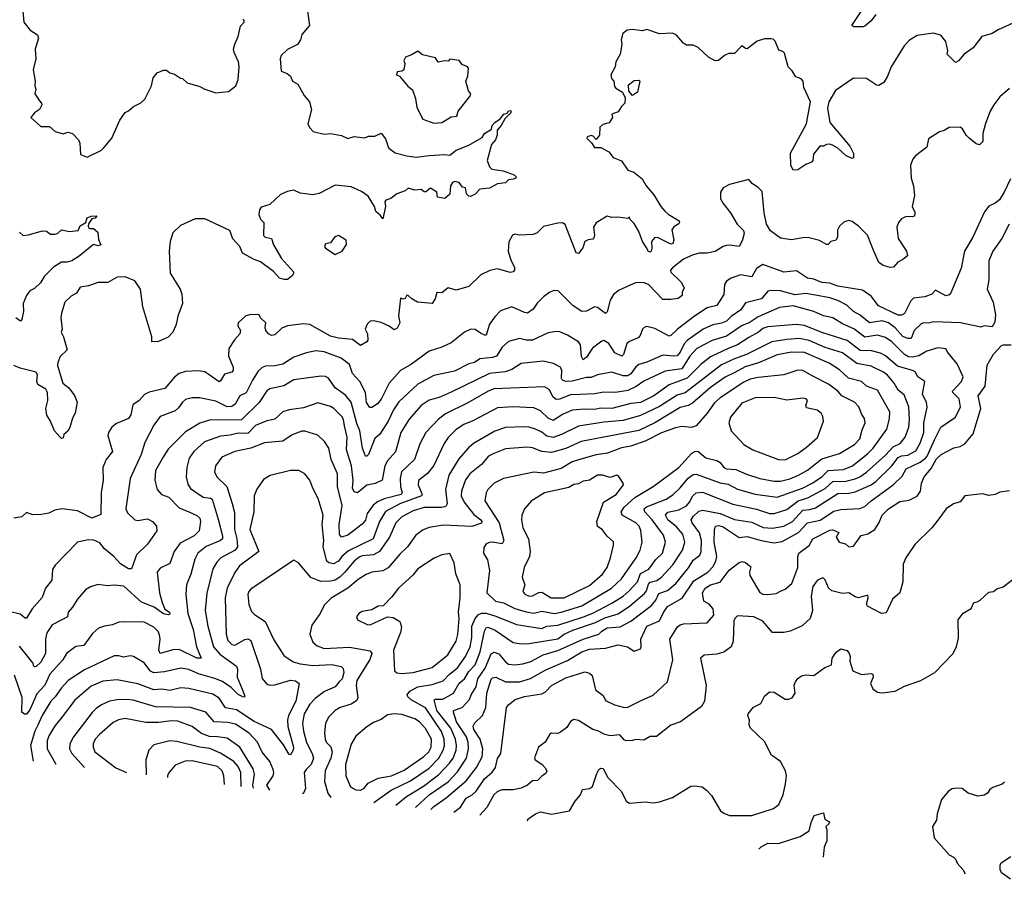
# Model space of a CAD drawing. Extents: x 1921360 to 2014538, y 768294 to 907744.
# Tile 29 of 256: x 1949761 to 1955952, y 770574 to 775981. Entities that reach past the tile are written whole.
import ezdxf

# ---------------------------------------------------------------- set-up
doc = ezdxf.new("R2010")
doc.units = 0

msp = doc.modelspace()

# ---------------------------------------------------------------- linework, layer by layer
at = {"layer": '0CON10XD'}
for points in [[(1949775.9, 776104.1), (1949788, 775965), (1949826.7, 775915), (1949873.8, 775885), (1949880, 775865), (1949858, 775795), (1949863.8, 775735), (1949846.2, 775665), (1949858, 775595), (1949855.7, 775565), (1949863.9, 775543.9), (1949857.1, 775515), (1949885, 775470), (1949898.8, 775455), (1949900, 775445), (1949886.7, 775415), (1949855, 775394.3), (1949832.5, 775365), (1949895, 775310), (1949948.8, 775308.8), (1949985, 775277.5), (1950035, 775263.3), (1950065, 775273.8), (1950092.5, 775265), (1950131.2, 775225), (1950138.8, 775205), (1950143.9, 775133.9), (1950185, 775116.7), (1950275, 775160), (1950287.7, 775172.3), (1950341.2, 775235), (1950391.7, 775348.3), (1950425, 775397.5), (1950445, 775406.7), (1950477.5, 775435), (1950522.3, 775457.7), (1950548.8, 775481.2), (1950590, 775565), (1950600, 775615), (1950625, 775647.5), (1950665, 775662.5), (1950685, 775662.5), (1950705, 775646.7), (1950735, 775637.5), (1950772.3, 775612.3), (1950785, 775610), (1950814.1, 775584.1), (1950895, 775560), (1950925, 775543.3), (1950995, 775520), (1951075, 775530), (1951120.8, 775565), (1951135.4, 775604.6), (1951141.2, 775685), (1951136.3, 775716.3), (1951109.2, 775775), (1951106.7, 775795), (1951113.5, 775826.5), (1951135.5, 775875), (1951149.5, 775940.5), (1951172, 775965), (1951172, 775975), (1951165, 775983.8)], [(1951570.6, 776035), (1951584, 775945), (1951535, 775887.1), (1951526.2, 775853.8), (1951508, 775825), (1951446.2, 775793.8), (1951404.6, 775755), (1951400, 775735), (1951405, 775656.7), (1951442.4, 775642.4), (1951463.8, 775625), (1951476.2, 775595), (1951511.2, 775575), (1951551.1, 775505), (1951584.4, 775465), (1951595.6, 775415), (1951572.9, 775325), (1951582.7, 775302.7), (1951607.7, 775277.7), (1951675, 775260.5), (1951715, 775265.5), (1951785, 775252.7), (1951825, 775234.4), (1951865, 775245.5), (1951932.1, 775237.9), (1951955, 775247.5), (1951995, 775248.5), (1952035, 775266.7), (1952061.5, 775231.5), (1952076.4, 775186.4), (1952082, 775172), (1952122.6, 775142.6), (1952195, 775123.5), (1952255, 775116.5), (1952335, 775127.5), (1952435, 775132.8), (1952465, 775127.8), (1952505, 775160.8), (1952585, 775191.5), (1952669.3, 775240.7), (1952684.7, 775265.3), (1952727.6, 775292.4), (1952732.5, 775315), (1952748, 775335), (1952782.3, 775357.7), (1952805, 775387.5), (1952827, 775393), (1952835, 775406.7), (1952848.8, 775408.8), (1952850, 775395), (1952812.4, 775357.6), (1952788.5, 775315), (1952763.2, 775286.8), (1952764.2, 775255), (1952752.5, 775225), (1952728.9, 775195), (1952701.4, 775095), (1952716, 775055), (1952730.3, 775040.3), (1952801.1, 775031.1), (1952870, 775005), (1952880, 774995), (1952880, 774985), (1952865, 774976.7), (1952835, 774973.3), (1952815, 774953.8), (1952765, 774949.2), (1952715, 774921.4), (1952655, 774913.8), (1952625.8, 774884.2), (1952595, 774868.8), (1952585, 774870), (1952570, 774885), (1952565, 774922.5), (1952545, 774928), (1952525, 774957.5), (1952495, 774963.3), (1952483.6, 774956.4), (1952470, 774935), (1952465.9, 774884.1), (1952435, 774856.2), (1952387.5, 774865), (1952383.8, 774895), (1952345, 774921.2), (1952315, 774897.1), (1952305, 774897.5), (1952285, 774912.5), (1952245, 774909.5), (1952205, 774920.8), (1952185, 774904.5), (1952132, 774885), (1952095, 774855.5), (1952064.2, 774845), (1952057.1, 774835), (1952062.5, 774805), (1952045, 774727.5), (1952030, 774750), (1952000.8, 774775), (1951992.2, 774805), (1951951.7, 774871.7), (1951910, 774900), (1951845, 774929.1), (1951745, 774939.5), (1951645, 774887.8), (1951605, 774878.6), (1951525, 774889.2), (1951485, 774908.8), (1951445, 774900), (1951401.2, 774881.2), (1951335, 774818.8), (1951278.8, 774801.2), (1951268.8, 774785), (1951265.8, 774755), (1951275, 774726.7), (1951297.5, 774705), (1951295, 774622.5), (1951305, 774612.5), (1951344.1, 774604.1), (1951358, 774565), (1951407.9, 774477.9), (1951482.5, 774395), (1951484, 774385), (1951475, 774370), (1951445, 774347.5), (1951425, 774346.2), (1951395, 774355.7), (1951357.6, 774397.6), (1951275, 774457.1), (1951235, 774471.5), (1951162.3, 774512.3), (1951145, 774554.3), (1951102.3, 774602.3), (1951082.5, 774655), (1950925, 774728.9), (1950865, 774728), (1950773.4, 774686.6), (1950725, 774641.2), (1950707.3, 774585), (1950700.5, 774525), (1950706.8, 774386.8), (1950770, 774285), (1950780, 774255), (1950785.8, 774195), (1950756.7, 774115), (1950745.8, 774064.2), (1950724.1, 774015.9), (1950695, 773983.8), (1950635, 773956.7), (1950593.3, 773955), (1950592, 773985), (1950536.1, 774175), (1950520.9, 774285), (1950485, 774339.2), (1950425, 774362.9), (1950375, 774362), (1950315, 774327.5), (1950255, 774327.5), (1950195, 774305.8), (1950140.9, 774299.1), (1950119.5, 774260.5), (1950085, 774240.8), (1950045, 774204.2), (1950024, 774134), (1950020, 774105), (1950029.2, 774035), (1950022.5, 774015), (1950036.8, 773986.8), (1950060, 773905), (1950016.7, 773863.3), (1950000.8, 773825), (1949999.3, 773805), (1950033.5, 773695), (1950070.8, 773665), (1950106.1, 773616.1), (1950122.5, 773575), (1950110, 773505), (1950094.2, 773475), (1950076, 773415), (1950065, 773393.3), (1950039.3, 773370.7), (1950035, 773350), (1950025, 773347.5), (1950015, 773354.2), (1949980, 773395), (1949955.6, 773455), (1949932.4, 773492.4), (1949926.2, 773535), (1949939.2, 773585), (1949935.4, 773635), (1949925, 773655.8), (1949875, 773686), (1949869.6, 773705), (1949873.6, 773745), (1949865, 773764.3), (1949765, 773789.3), (1949725, 773806.1)], [(1955145, 776013.3), (1955115.5, 775974.5), (1955075, 775941.2), (1955065, 775936.2), (1955007, 775937), (1954993.8, 775945), (1955060, 776045)], [(1956005, 775958.1), (1955913.1, 775916.9), (1955875, 775893.1), (1955811.2, 775875), (1955756.2, 775803.8), (1955699.2, 775765), (1955665, 775721.2), (1955645, 775711.2), (1955594, 775765), (1955596.2, 775785), (1955584.2, 775844.2), (1955553, 775883), (1955505, 775896.2), (1955405, 775880.8), (1955357, 775853), (1955323.1, 775816.9), (1955241.9, 775685), (1955217.5, 775625), (1955194.6, 775585.4), (1955162.7, 775567.3), (1955149.7, 775569.7), (1955085, 775610), (1955005, 775614), (1954890, 775535), (1954848.5, 775465), (1954841.5, 775425), (1954854.6, 775335), (1954980.5, 775185), (1955005, 775140), (1955005, 775111.2), (1954995, 775107.5), (1954955, 775126.2), (1954905, 775172.5), (1954872.6, 775192.6), (1954855, 775198.1), (1954835, 775195.6), (1954815, 775186), (1954792.5, 775185), (1954752.9, 775135), (1954748.8, 775095), (1954740, 775085), (1954705, 775070), (1954655, 775036), (1954623.9, 775033.9), (1954610.8, 775065), (1954607.7, 775142.3), (1954708.2, 775325), (1954715, 775362.5), (1954733.1, 775465), (1954692.1, 775555), (1954687.8, 775595), (1954675, 775608.4), (1954642, 775622), (1954618.6, 775658.6), (1954592.5, 775685), (1954570.5, 775770.5), (1954560.7, 775780.7), (1954535, 775790), (1954511.1, 775845), (1954497.9, 775857.9), (1954485, 775861.1), (1954445, 775861.5), (1954398.8, 775845), (1954335, 775798.1), (1954325, 775799.2), (1954305, 775815.6), (1954297.1, 775812.9), (1954255, 775768.8), (1954221.2, 775768.8), (1954192.5, 775755), (1954155.9, 775724.1), (1954135, 775721.2), (1954092.5, 775745), (1954027, 775807), (1953995, 775820), (1953955, 775820), (1953935, 775832.5), (1953890, 775885), (1953866.4, 775896.4), (1953785, 775892.5), (1953705, 775918.8), (1953675, 775911.2), (1953615, 775920), (1953580, 775915), (1953553.3, 775895), (1953543.3, 775855), (1953546.7, 775825), (1953536.2, 775765), (1953510, 775715), (1953505.8, 775684.2), (1953478.8, 775635), (1953482, 775612), (1953496.7, 775595), (1953500.7, 775560.7), (1953509.3, 775549.3), (1953552.5, 775525), (1953569.3, 775489.3), (1953566.2, 775455), (1953544.3, 775435.7), (1953525, 775401.2), (1953485, 775387.5), (1953488, 775365), (1953468, 775332), (1953428.3, 775321.7), (1953408.8, 775305), (1953406.2, 775255), (1953385, 775227.5), (1953368, 775248), (1953355, 775253.3), (1953330, 775245), (1953327.5, 775235), (1953356.4, 775206.4), (1953375, 775177.5), (1953415, 775176), (1953465, 775150), (1953492, 775115), (1953545, 775094), (1953584.2, 775035), (1953622.6, 775022.6), (1953675, 774980), (1953700.5, 774935), (1953749.2, 774879.2), (1953793.1, 774805), (1953816.9, 774776.9), (1953837.8, 774757.8), (1953908.6, 774715), (1953910.8, 774705), (1953905, 774696.2), (1953875, 774678), (1953861.7, 774658.3), (1953874.4, 774595), (1953867.9, 774572.1), (1953855, 774568.6), (1953775, 774608.1), (1953755, 774610.6), (1953734.5, 774585), (1953737, 774543), (1953731.2, 774525), (1953725, 774518.8), (1953715, 774523.3), (1953700.2, 774550.2), (1953676.7, 774585), (1953655, 774649.2), (1953625, 774698.8), (1953600, 774725), (1953595, 774740), (1953585, 774730), (1953522.3, 774737.7), (1953485, 774735.7), (1953455, 774744), (1953386.4, 774703.6), (1953368.9, 774675), (1953375.4, 774625.4), (1953372.1, 774607.9), (1953365, 774600), (1953335, 774596.9), (1953315.8, 774585), (1953302.2, 774545), (1953275, 774510), (1953260.6, 774515), (1953191.7, 774691.7), (1953175, 774703.8), (1953145, 774700.8), (1953055, 774680.8), (1953015, 774640), (1952990.2, 774629.8), (1952905, 774626), (1952875, 774631.4), (1952860, 774625), (1952836.7, 774583.3), (1952832.9, 774525), (1952849.1, 774469.1), (1952872.2, 774425), (1952872.5, 774405), (1952864.4, 774395.6), (1952845, 774391.1), (1952765, 774413.3), (1952717.5, 774402.5), (1952660.8, 774375), (1952585, 774302.5), (1952505, 774280), (1952455, 774294.2), (1952415, 774263.3), (1952385, 774265.8), (1952373.8, 774225), (1952354, 774196), (1952263.3, 774203.3), (1952226.7, 774225), (1952205, 774246.7), (1952195, 774247.5), (1952185, 774227.5), (1952175, 774223.3), (1952155, 774230), (1952142.5, 774115), (1952152.5, 774075), (1952135, 774041.2), (1952115, 774030), (1952085, 774053.8), (1952035, 774076), (1951985, 774085.8), (1951965, 774084), (1951946, 774065), (1951934.2, 774035), (1951949.2, 774005), (1951950, 773965), (1951945, 773954.2), (1951905, 773930.6), (1951855, 773970), (1951765, 773976.6), (1951715, 773991.1), (1951585, 774063.2), (1951545, 774067.5), (1951445, 774055.6), (1951409.6, 774040.4), (1951365, 773998.6), (1951345, 773994.4), (1951325, 774005.7), (1951310, 774025), (1951304.3, 774045), (1951308.9, 774075), (1951276.2, 774105), (1951267.5, 774125), (1951213.8, 774126.2), (1951182.7, 774117.3), (1951134.3, 774075), (1951134, 774055), (1951148.8, 774025), (1951146, 774005), (1951112.5, 773967.5), (1951076.7, 773913.3), (1951073.6, 773865), (1951103.6, 773795), (1951103.4, 773776.6), (1951095.4, 773764.6), (1951049.3, 773750.7), (1951025, 773709.4), (1951015, 773703.9), (1950925, 773766.5), (1950885, 773771.5), (1950805, 773767.3), (1950764, 773756), (1950735, 773732.9), (1950675, 773660.5), (1950575, 773638.1), (1950546.6, 773623.4), (1950512, 773585), (1950472, 773558), (1950460.6, 773495), (1950445, 773473.1), (1950369.7, 773440.3), (1950341.5, 773418.5), (1950320.8, 773385), (1950316, 773365), (1950344.4, 773265), (1950305.4, 773214.6), (1950284.5, 773165), (1950285.3, 773085), (1950274.7, 773005.3), (1950272.2, 772867.8), (1950215, 772844.6), (1950125, 772891.1), (1950026.1, 772903.9), (1949982.5, 772895), (1949945, 772876), (1949897.7, 772867.7), (1949845, 772866.2), (1949805, 772881.2), (1949775.8, 772854.2), (1949724.1, 772845.9)], [(1952365, 775329.2), (1952415, 775334.2), (1952475, 775369.2), (1952510, 775375), (1952518.8, 775405), (1952591.7, 775498.3), (1952597.5, 775515), (1952584.2, 775534.2), (1952567.5, 775595), (1952580, 775625), (1952584, 775675), (1952575.6, 775685.6), (1952545, 775696.7), (1952523.9, 775723.9), (1952465, 775732.5), (1952455, 775720), (1952432.3, 775722.3), (1952393.3, 775713.3), (1952375, 775740), (1952295, 775760), (1952265, 775782.5), (1952225, 775758.8), (1952186.7, 775745), (1952176.7, 775725), (1952182.5, 775705), (1952176.7, 775665), (1952165, 775656.7), (1952135, 775652.5), (1952130, 775635), (1952150, 775625), (1952202.3, 775562.3), (1952230.7, 775540.7), (1952250, 775485), (1952258.3, 775428.3), (1952295.8, 775355.8), (1952365, 775329.2)], [(1953615, 775503.3), (1953590.5, 775530.5), (1953588.3, 775571.7), (1953625, 775597.5), (1953655, 775600), (1953660, 775595), (1953646.2, 775525), (1953615, 775503.3)], [(1955985, 775548), (1955925, 775495.7), (1955887.1, 775445), (1955863.7, 775406.3), (1955835, 775328.8), (1955816.7, 775265), (1955818, 775215), (1955795.7, 775194.3), (1955775, 775200.8), (1955731.4, 775235), (1955712.5, 775255), (1955690, 775295), (1955673.9, 775303.9), (1955605, 775302.5), (1955575, 775284), (1955545, 775276.2), (1955475, 775232.5), (1955465, 775180), (1955392.9, 775125), (1955376.9, 775103.1), (1955362.5, 775065), (1955366.9, 774985), (1955380.6, 774935), (1955386.9, 774875), (1955372.7, 774805), (1955389.4, 774769.4), (1955390, 774755), (1955385.4, 774744.6), (1955375, 774740), (1955335, 774741.9), (1955305, 774728.5), (1955287.3, 774705), (1955277.5, 774675), (1955285.5, 774605), (1955336.7, 774525), (1955343.8, 774495), (1955315, 774471.4), (1955282.5, 774455), (1955255, 774424.3), (1955235, 774422.7), (1955190.8, 774435), (1955164.2, 774454.2), (1955128.5, 774535)], [(1955128.5, 774535), (1955092.5, 774625), (1955035, 774682.5), (1954995, 774711.2), (1954975, 774718), (1954945, 774708.8), (1954915, 774682.5), (1954904.1, 774655.9), (1954902.9, 774615), (1954895.5, 774594.5), (1954862.5, 774585), (1954845, 774567.5), (1954835, 774566.7), (1954790.9, 774590.9), (1954725, 774609.6), (1954695, 774610), (1954615, 774595.5), (1954545, 774605.6), (1954482.4, 774652.4), (1954458, 774695), (1954442.5, 774765), (1954430.4, 774900.4), (1954405.5, 774925.5), (1954368.8, 774948.8), (1954345, 774976), (1954225, 774943.8), (1954185, 774923.8), (1954168, 774895), (1954167.5, 774855), (1954184.7, 774824.7), (1954231.2, 774765), (1954272, 774695), (1954311.4, 774655), (1954315.7, 774635), (1954305, 774588.8), (1954285, 774554.2), (1954225, 774562.5), (1954205, 774559.5), (1954185, 774553.5), (1954135, 774522.3), (1954085, 774512.9), (1954035, 774512.5), (1953995, 774502.2), (1953935, 774475.5), (1953865, 774419.2), (1953854.1, 774405.9), (1953855, 774393.1), (1953919.5, 774329.5), (1953938.8, 774295), (1953926.1, 774266.1), (1953925.8, 774245), (1953902.6, 774227.4), (1953855, 774220), (1953805, 774220.6), (1953715, 774314.5), (1953687.5, 774325), (1953637.6, 774327.6), (1953530.5, 774279.5), (1953495, 774253.1), (1953473.6, 774216.4), (1953456, 774144), (1953445, 774132.9), (1953395, 774171.1), (1953375, 774175.6), (1953325, 774147.8), (1953295, 774144.3), (1953240.9, 774180.9), (1953146.2, 774275), (1953122.9, 774277.1), (1953095, 774267.5), (1953055, 774237.5), (1953015, 774197.1), (1952989.8, 774160.2), (1952955, 774135.7), (1952935, 774139.4), (1952855, 774175.6), (1952785, 774148.6), (1952747.9, 774112.1), (1952715, 774065.6), (1952695, 773997.5), (1952685, 773995.6), (1952658.2, 774008.2), (1952625, 774033.1), (1952597.5, 774035), (1952558, 774015), (1952475, 773948), (1952415, 773921.1), (1952335, 773895.5), (1952225, 773814.6), (1952155.3, 773774.7), (1952084, 773695), (1952035, 773594.4), (1952011.5, 773565), (1951975, 773541.4), (1951962.4, 773542.4), (1951942.3, 773572.3), (1951936.7, 773636.7), (1951899.1, 773705), (1951853.6, 773755), (1951835, 773812.5), (1951782.6, 773852.6), (1951675, 773892.5), (1951622.7, 773897.3), (1951565, 773886.1), (1951485, 773858.8), (1951415, 773813.6), (1951365, 773803.9), (1951307.9, 773802.1), (1951286.6, 773793.4), (1951260.6, 773769.4), (1951225, 773714.4), (1951186.3, 773633.7), (1951145.2, 773614.8), (1951116.9, 773563.1), (1951095, 773547.9), (1951065, 773545.2), (1950995, 773581.9), (1950892.7, 773602.7), (1950845, 773602.2), (1950805, 773590.8), (1950784.8, 773575.2), (1950760.7, 773539.3), (1950739.4, 773520.6), (1950645, 773484.4), (1950605, 773430.6), (1950577.1, 773377.1), (1950548.8, 773321.2), (1950525, 773245.8), (1950455.4, 773095), (1950428.6, 772905), (1950438.7, 772878.7), (1950485, 772834.4), (1950505, 772831.1), (1950565, 772840.6), (1950596.2, 772825), (1950621.4, 772795), (1950623.1, 772765), (1950565, 772680.8), (1950496.7, 772615), (1950465, 772526.7), (1950445, 772525.6), (1950395, 772557.1), (1950354, 772604), (1950295, 772652.2), (1950265, 772689.5), (1950226.8, 772706.8), (1950195, 772710), (1950124.2, 772695), (1949985, 772548.8), (1949968.6, 772521.4), (1949962.9, 772455), (1949924.4, 772405.6), (1949903.5, 772346.5), (1949838.9, 772275), (1949805, 772216), (1949795, 772215.7), (1949765, 772240.7), (1949695, 772258.9)], [(1955990.9, 774979.1), (1955952.2, 774895), (1955921.7, 774848.3), (1955895, 774827.3), (1955855, 774807.8), (1955828.1, 774771.9), (1955755, 774612.5), (1955701.2, 774525), (1955681.9, 774418.1), (1955616.9, 774263.1), (1955605, 774250.9), (1955584.1, 774244.1), (1955520, 774280), (1955496.7, 774255), (1955453.2, 774236.8), (1955381.6, 774228.4), (1955365, 774211.9), (1955345.3, 774174.7), (1955325, 774133.3), (1955305, 774121.5), (1955285, 774123.1), (1955162, 774182), (1955115, 774242.5), (1955060.2, 774280.2), (1954905.8, 774304.2), (1954855, 774323.8), (1954805, 774327), (1954755, 774348), (1954715, 774355.9), (1954645, 774401.2), (1954565, 774392), (1954435, 774441.3), (1954395, 774416.4), (1954365, 774363.1), (1954293, 774377), (1954235.4, 774354.6), (1954205, 774335.8), (1954192, 774315), (1954188.3, 774251.7), (1954145, 774183.1), (1954085, 774168.5), (1954004.6, 774115), (1953896.4, 774033.7), (1953855, 773993.8), (1953845, 773991.2), (1953755, 774037.8), (1953705, 774050), (1953688.8, 774045), (1953677.1, 774035), (1953663.1, 773995), (1953650.2, 773979.8), (1953595, 773957.1), (1953579.6, 773945), (1953558.9, 773875), (1953546.6, 773863.4), (1953504.4, 773884.4), (1953465, 773944.3), (1953435, 773961.9), (1953421.4, 773958.6), (1953363.6, 773915), (1953325, 773857.8), (1953305, 773841.4), (1953292.9, 773862.9), (1953287.7, 773935), (1953275, 773954.4), (1953205, 773997.5), (1953157.5, 774017.5), (1953135, 774020.4), (1953085, 774011.5), (1952985, 773965.3), (1952945, 773965.3), (1952905, 773975.4), (1952835, 773956.9), (1952795, 773921.1), (1952759.1, 773865), (1952735, 773855.2), (1952655, 773848.2), (1952621.4, 773825), (1952584.8, 773815.2), (1952495, 773770), (1952365, 773741.8), (1952265, 773687.5), (1952145, 773576.5), (1952112.6, 773527.4), (1952078.8, 773455), (1952025, 773373.5), (1951993.7, 773346.3), (1951955, 773246.7), (1951945, 773235.8), (1951935, 773235.8), (1951916.2, 773285), (1951900.2, 773395), (1951881.4, 773441.4), (1951845.3, 773575), (1951809.7, 773619.7), (1951744.6, 773665), (1951702.5, 773725), (1951685, 773736.4), (1951655, 773738.8), (1951485, 773714.6), (1951421.5, 773678.5), (1951335, 773658), (1951315, 773646.9), (1951267.2, 773572.8), (1951156.2, 773463.8), (1950955, 773461.1), (1950895, 773442.9), (1950805, 773387.5), (1950695, 773278.6), (1950665, 773232.2), (1950615.7, 773145), (1950611.6, 773085), (1950626, 773026), (1950652.5, 772995), (1950698.2, 772978.3), (1950765, 772910.9), (1950825.7, 772884.3), (1950875, 772862.7), (1950893.8, 772845), (1950897.8, 772825), (1950890, 772765), (1950858.2, 772735), (1950771.4, 772688.6), (1950732.8, 772635), (1950705, 772561.1), (1950645, 772530), (1950625.8, 772505), (1950641.2, 772375), (1950656.9, 772315), (1950675, 772273.8), (1950703.8, 772255), (1950705, 772242.5), (1950695, 772238), (1950665, 772244.6), (1950606, 772286), (1950527.4, 772317.4), (1950416.8, 772416.8), (1950355, 772424.5), (1950315, 772419.5), (1950251.9, 772428.1), (1950206.1, 772413.9), (1950175, 772394), (1950124.4, 772335), (1950094.4, 772285), (1950065.6, 772255), (1950061.1, 772225), (1950026, 772205), (1949965, 772174.5), (1949932.9, 772125), (1949923.3, 772086.7), (1949924.7, 771995), (1949895, 771938.5), (1949865, 771911.5), (1949855, 771909.4), (1949849.4, 771915), (1949844.6, 771935), (1949761.2, 772041.2)], [(1949760, 774645), (1949783.8, 774623.8), (1949815, 774626.7), (1949905, 774653.3), (1949929.7, 774649.7), (1949955, 774631.2), (1949985, 774630.8), (1950000, 774635), (1950025, 774660), (1950075, 774648.8), (1950130, 774655), (1950142.5, 774685), (1950177.5, 774705), (1950186, 774735), (1950210, 774745), (1950246.7, 774746.7), (1950237, 774733), (1950215, 774727.5), (1950193.3, 774696.7), (1950191.2, 774681.2), (1950197.5, 774667.5), (1950225, 774666.7), (1950252.5, 774645), (1950257.5, 774597.5), (1950272.5, 774565), (1950255, 774557.5), (1950225, 774566.2), (1950135, 774492.9), (1950088.8, 774465), (1950060, 774455), (1950025, 774455.8), (1949975, 774423.8), (1949916.2, 774365), (1949892, 774325), (1949855, 774290), (1949825.4, 774274.6), (1949803.6, 774246.4), (1949784.2, 774195), (1949785.8, 774145), (1949775.8, 774094.2), (1949766.1, 774083.9), (1949736.4, 774106.4)], [(1955983.8, 774695), (1955936.9, 774605), (1955880, 774525), (1955855.5, 774465), (1955854.6, 774344.6), (1955845.5, 774285), (1955881.8, 774205), (1955896.2, 774125), (1955892.2, 774077.8), (1955875, 774048.8), (1955825, 774055.8), (1955803.9, 774046.1), (1955676, 774074), (1955508.9, 774081.1), (1955475, 774070.9), (1955445, 774073.4), (1955426.7, 774065), (1955384.6, 774025), (1955365.6, 773975), (1955345, 773974.7), (1955315, 773988), (1955265, 774042.4), (1955224, 774074), (1955185, 774086.9), (1955105, 774073.2), (1955045, 774122.7), (1955004.5, 774145), (1954961.5, 774185), (1954905, 774214.7), (1954855, 774231.1), (1954765, 774248.7), (1954705, 774257.6), (1954635, 774250.8), (1954545, 774274.7), (1954485, 774278.2), (1954465, 774272.5), (1954425, 774224.7), (1954325, 774200), (1954295.5, 774155), (1954235.4, 774114.6), (1954205, 774084), (1954175, 774071), (1954119.3, 774060.7), (1954059.5, 774035), (1953957.4, 773962.6), (1953939.1, 773940.9), (1953915, 773888.9), (1953895, 773867.5), (1953875, 773863.7), (1953805, 773870.3), (1953705, 773826.7), (1953655, 773812), (1953635, 773797.1), (1953605, 773754), (1953585, 773741.6), (1953555, 773740.8), (1953485, 773762.9), (1953395, 773746.6), (1953355, 773729.7), (1953325, 773729.3), (1953235, 773706.7), (1953195, 773706), (1953175, 773713.8), (1953168.8, 773725), (1953169.6, 773775), (1953160.8, 773795), (1953118.3, 773818.3), (1953053.7, 773833.7), (1952915, 773817.5), (1952855, 773781.1), (1952813.4, 773766.6), (1952716, 773756), (1952475, 773638.2), (1952399.2, 773605), (1952336.9, 773586.9), (1952286.4, 773555), (1952211.1, 773468.9), (1952158.2, 773385), (1952125, 773262.5), (1952074.1, 773205.9), (1952057.3, 773175), (1952040, 773085), (1951997.3, 773062.7), (1951945, 773052.1), (1951885, 773004.5), (1951865, 773010.9), (1951855, 773033.8), (1951857.2, 773082.8), (1951848.1, 773175), (1951815.7, 773275), (1951820, 773355), (1951804.7, 773425.3), (1951797.3, 773465), (1951786.7, 773485), (1951737.1, 773535), (1951715, 773547.3), (1951635, 773571.2), (1951545, 773539.2), (1951455, 773527.8), (1951415, 773514.7), (1951365, 773468.9), (1951315, 773457.4), (1951245, 773428), (1951195, 773378.7), (1951135, 773381), (1951085, 773367.6), (1951025, 773361.4), (1950923.5, 773325), (1950857.1, 773265), (1950827.4, 773222.6), (1950811.5, 773165), (1950808.8, 773105), (1950818.9, 773058.9), (1950835, 773032.5), (1950915, 772977.5), (1950962.1, 772972.1), (1950971.5, 772965), (1951009.6, 772839.6), (1951036.1, 772735), (1951035.9, 772715), (1951025, 772704.1), (1950933.5, 772666.5), (1950882.1, 772625), (1950861.9, 772588.1), (1950837.2, 772492.8), (1950810.8, 772425), (1950805.4, 772364.6), (1950818.6, 772245), (1950851.2, 772145), (1950872.9, 772035), (1950902, 771965), (1950875, 771965.3), (1950765, 772020.2), (1950725, 772017.7), (1950644.6, 771994.6), (1950635.3, 772015.3), (1950644.8, 772084.8), (1950641.5, 772111.5), (1950632.6, 772132.6), (1950605, 772159.5), (1950545, 772190.5), (1950415, 772193.6), (1950385, 772191.1), (1950345, 772174.4), (1950295, 772166.9), (1950256.3, 772153.7), (1950219.8, 772120.2), (1950165.3, 772044.7), (1950115, 772038.1), (1950055, 771993.1), (1950031.8, 771955), (1949950.3, 771865), (1949919, 771795), (1949870.2, 771739.8), (1949825, 771638.9), (1949805, 771612.7), (1949792.1, 771612.1), (1949774.5, 771625), (1949777.5, 771717.5), (1949728.7, 771858.7)], [(1951745, 774504), (1951788.8, 774525), (1951815.8, 774565.8), (1951813.3, 774595), (1951765, 774623.8), (1951742.5, 774615), (1951715, 774577.5), (1951685, 774570), (1951677.5, 774555), (1951683.6, 774543.6), (1951745, 774504)], [(1952346, 771013), (1952365, 771032.1), (1952443.3, 771086.7), (1952567.7, 771192.3), (1952633.9, 771276.1), (1952669.2, 771345), (1952673.8, 771395), (1952657, 771455), (1952617.7, 771515), (1952612.7, 771537.2), (1952622.2, 771557.8), (1952672.1, 771605), (1952692.5, 771655), (1952698.3, 771745), (1952725, 771832.5), (1952735, 771841.6), (1952755, 771845.4), (1952815, 771816.3), (1952905, 771816.7), (1952972.2, 771837.8), (1953069.6, 771890.4), (1953205, 771950.5), (1953295.5, 772004.5), (1953345, 772020.8), (1953445, 772028.3), (1953525, 772048.5), (1953583.3, 772035), (1953625, 772008.8), (1953665, 772023.8), (1953670, 772035), (1953666.4, 772085), (1953703.8, 772165), (1953785, 772198.9), (1953809, 772251), (1953835, 772289.2), (1953927.5, 772342.5), (1953999.4, 772450.6), (1954088, 772505), (1954120.6, 772539.4), (1954138.8, 772575), (1954145.7, 772605), (1954128, 772695), (1954130.9, 772775), (1954137.1, 772795), (1954155, 772799), (1954185, 772790), (1954285, 772724.2), (1954335, 772730.3), (1954424.4, 772704.4), (1954505, 772690), (1954555, 772698.1), (1954657.5, 772755), (1954715, 772815.3), (1954795, 772833.6), (1954880.3, 772889.7), (1954925, 772899.4), (1955043.4, 772906.6), (1955075, 772919.1), (1955115.2, 772954.8), (1955254, 773055), (1955310.5, 773109.5), (1955335, 773156.7), (1955423, 773197), (1955457.6, 773222.4), (1955468, 773235), (1955512.7, 773337.3), (1955552.2, 773417.8), (1955645, 773481.1), (1955676, 773545), (1955668.6, 773595), (1955628.2, 773635), (1955626.2, 773645), (1955682.5, 773705), (1955693.5, 773735), (1955655.3, 773815.3), (1955597.4, 773887.4), (1955585, 773911.2), (1955535, 773916.4), (1955465, 773895.5), (1955413.9, 773866.1), (1955375, 773858.8), (1955350.9, 773860.9), (1955325, 773875.3), (1955245, 773954.1), (1955205, 773981.6), (1955155, 773996.1), (1955075, 773984.2), (1955005.8, 774035.8), (1954935, 774068.1), (1954875, 774106.2), (1954815, 774117.7), (1954754.8, 774144.8), (1954625, 774180.5), (1954538.8, 774171.2), (1954405, 774112.2), (1954347.3, 774075), (1954303.1, 774056.9), (1954205, 773990.8), (1954115, 773962.4), (1954018.3, 773911.7), (1953975, 773865.4), (1953925, 773784.8), (1953820.3, 773769.7), (1953685, 773707.8), (1953637.1, 773672.9), (1953585, 773648.6), (1953506.7, 773636.7), (1953435, 773638.9), (1953375, 773627.8), (1953285, 773623.6), (1953225, 773621), (1953155, 773593.6), (1953135, 773592.3), (1953115, 773606.9), (1953091.5, 773655), (1953062.1, 773672.1), (1952745, 773658.8), (1952706.7, 773645), (1952579.3, 773570.7), (1952437.8, 773502.2), (1952391.8, 773465), (1952314.6, 773385), (1952276.6, 773313.4), (1952243.3, 773215), (1952162.9, 773137.1), (1952152.9, 773095), (1952155.8, 773045), (1952165.8, 773005.8), (1952159.4, 772995), (1952053.8, 772966.2), (1952011.5, 772948.5), (1951983.6, 772926.4), (1951946.9, 772875), (1951935, 772831.9), (1951915, 772806.9), (1951825, 772739.1), (1951785, 772725.6), (1951773.2, 772743.2), (1951771.1, 772805), (1951789.4, 772925), (1951758.9, 773045), (1951758.8, 773125), (1951718.9, 773215), (1951705.3, 773285.3), (1951677.8, 773327.8), (1951635, 773368.1), (1951555, 773393.5), (1951535, 773392.9), (1951475, 773369.6), (1951415, 773330), (1951300.7, 773319.3), (1951215, 773285.3), (1951113.8, 773265), (1951031.8, 773228.2), (1950991.9, 773175), (1950986.5, 773135), (1951003.5, 773103.5), (1951063.6, 773045), (1951098.3, 772938.3), (1951111.5, 772881.5), (1951111.6, 772775), (1951126.9, 772715), (1951130.9, 772665), (1951116.2, 772645), (1951026.2, 772595), (1951000.9, 772569.1), (1950975, 772525.6), (1950937.4, 772372.6), (1950927.3, 772265), (1950943.8, 772165), (1950979, 772035), (1951019.6, 771989.6), (1951124.5, 771915), (1951130.7, 771895), (1951128.5, 771845), (1951159.9, 771769.9), (1951176.5, 771725), (1951175, 771720), (1951165, 771721.1), (1951135, 771737.1), (1951090.4, 771780.4), (1951037, 771817), (1950987.7, 771837.7), (1950885.5, 771865.5), (1950825, 771894), (1950775, 771901.1), (1950671.4, 771878.6), (1950605, 771873), (1950583.8, 771883.8), (1950545, 771936.2), (1950476, 771976), (1950455, 771978.5), (1950415, 771970), (1950385, 771980), (1950355, 771980.4), (1950168.2, 771891.8), (1950066.5, 771823.5), (1950025, 771779.1), (1949985, 771721.5), (1949956.7, 771695), (1949902.1, 771605), (1949875, 771543.6), (1949856.7, 771505), (1949829.3, 771415), (1949846.6, 771316)], [(1952249.3, 771024.6), (1952335.8, 771105), (1952455, 771187), (1952515, 771249.2), (1952571, 771335), (1952583.5, 771395), (1952580.4, 771435), (1952569.9, 771469.9), (1952508.2, 771565), (1952488.4, 771625), (1952490, 771635), (1952543.5, 771655), (1952590, 771705), (1952600, 771735), (1952631.7, 771785), (1952641.9, 771835), (1952688.8, 771901.2), (1952725, 771992.9), (1952745, 772002.1), (1952775, 771991.8), (1952815, 771941.8), (1952835, 771927.5), (1952875, 771921.8), (1952925, 771929.5), (1952975, 771943.7), (1953053.1, 771985), (1953145, 772012), (1953305, 772084.6), (1953402.5, 772115), (1953420.8, 772135), (1953454.5, 772155), (1953537.6, 772162.4), (1953605, 772196.7), (1953733.1, 772296.9), (1953760.3, 772329.7), (1953779.5, 772370.5), (1953835, 772390.5), (1953887.8, 772435), (1953967.6, 772532.4), (1953995, 772580.6), (1954038.3, 772611.7), (1954046.9, 772635), (1954048.6, 772705), (1954035, 772752.5), (1953989.7, 772815), (1953984, 772835), (1953995.4, 772855), (1954031.4, 772888.6), (1954056.6, 772896.6), (1954165, 772875.6), (1954255, 772836.1), (1954365, 772819.3), (1954436.7, 772786.7), (1954495, 772781.7), (1954565, 772795.2), (1954619.7, 772825), (1954685, 772896.5), (1954729.8, 772900.2), (1954765, 772910.9), (1954905, 773001.1), (1954975, 773003.5), (1955015, 773011.4), (1955115, 773055.2), (1955144.2, 773075.8), (1955245.7, 773174.3), (1955285, 773227.4), (1955305, 773237.8), (1955345, 773242.1), (1955395, 773269.7), (1955423.8, 773316.2), (1955445.6, 773385), (1955445.6, 773445), (1955466.8, 773543.2), (1955462.8, 773572.8), (1955438, 773625), (1955452.9, 773705), (1955409.2, 773735), (1955391.4, 773765), (1955374.3, 773775), (1955281.7, 773801.7), (1955205, 773866.7), (1955173.8, 773883.8), (1955117.6, 773897.6), (1955045, 773900.9), (1954965, 773962.8), (1954805, 774014), (1954695, 774056.7), (1954643.1, 774063.1), (1954465, 774049.6), (1954435, 774038.5), (1954407.1, 774015), (1954345, 773982.1), (1954275.5, 773935), (1954215, 773913.4), (1954105, 773861), (1954045.8, 773814.2), (1953958, 773725), (1953845, 773683.9), (1953748.8, 773615), (1953665, 773573.3), (1953605, 773566.2), (1953485, 773535.2), (1953415, 773536.6), (1953375, 773529.6), (1953315, 773531.7), (1953236, 773524), (1953173.5, 773496.5), (1953115, 773459.3), (1953085, 773474.2), (1953035, 773519.7), (1952995, 773538.6), (1952945, 773541.9), (1952866, 773546), (1952765, 773538.7), (1952611.5, 773458.5), (1952555, 773435.4), (1952505, 773403.6), (1952455, 773352.5), (1952429.6, 773315), (1952365, 773177.5), (1952325, 773126.5), (1952268.2, 773081.8), (1952267.1, 773055), (1952291.8, 772995), (1952287.3, 772985), (1952152.3, 772935), (1952062.4, 772887.6), (1952023.8, 772825), (1951984.7, 772715), (1951829.1, 772640.9), (1951786.3, 772603.7), (1951765, 772575.3), (1951735, 772558.8), (1951706, 772565), (1951693.1, 772575), (1951668.8, 772665), (1951674.7, 772705), (1951664.1, 772805), (1951670.3, 772865), (1951638.9, 772968.9), (1951603.8, 773033.8), (1951585.4, 773085.4), (1951554, 773125), (1951515.5, 773145.5), (1951465, 773145.6), (1951335.5, 773114.5), (1951295, 773088.8), (1951251.7, 773028.3), (1951236.2, 772985), (1951233.8, 772885), (1951209.2, 772775), (1951265.5, 772635), (1951143.8, 772545), (1951115, 772504), (1951066.6, 772405), (1951052.7, 772345), (1951058.6, 772115), (1951070.9, 772075), (1951095, 772050.8), (1951115, 772046.2), (1951177.4, 772082.6), (1951195, 772085.4), (1951215.5, 772075), (1951274.6, 771895), (1951286.2, 771836.2), (1951315, 771800.8), (1951335, 771794.4), (1951365, 771796.7), (1951465, 771825.3), (1951495, 771822.7), (1951518.9, 771805), (1951497.9, 771695), (1951451.9, 771605), (1951445.2, 771575), (1951448, 771535), (1951482.3, 771405), (1951481.1, 771385), (1951465, 771356.2), (1951455, 771358.8), (1951420.4, 771420.4), (1951345, 771516.8), (1951235, 771566), (1951125, 771640.5), (1951055, 771652), (1951015, 771713.8), (1950975, 771739.3), (1950825, 771774.7), (1950775, 771778.1), (1950705, 771762.2), (1950655, 771770.6), (1950605, 771766.1), (1950505, 771802.3), (1950375, 771828.9), (1950285, 771820.9), (1950211.4, 771788.6), (1950108.6, 771701.4), (1950023.2, 771586.8), (1949985, 771541.5), (1949945, 771476.7), (1949933.8, 771445), (1949933.6, 771395), (1949989.4, 771298.8)], [(1952126.5, 771039.3), (1952194.5, 771095.5), (1952299.7, 771160.3), (1952395, 771230.8), (1952464.8, 771305), (1952486.7, 771335), (1952505.6, 771385), (1952507.9, 771415), (1952501.5, 771455), (1952472.1, 771525), (1952384.9, 771635), (1952367.9, 771702.1), (1952375, 771707.3), (1952422.2, 771707.8), (1952489.6, 771745), (1952525, 771806.8), (1952558.8, 771835), (1952585, 771880.3), (1952625, 771922), (1952656.1, 772003.9), (1952684.3, 772135), (1952694.8, 772155.2), (1952705, 772160.6), (1952751.2, 772141.2), (1952865, 772063.8), (1952915, 772054.7), (1952965, 772057.9), (1953144.2, 772085.8), (1953185.5, 772115), (1953239, 772141), (1953381.8, 772188.2), (1953441.1, 772218.9), (1953525, 772243.4), (1953595, 772291.2), (1953689.4, 772370.6), (1953702.3, 772387.7), (1953715, 772431.2), (1953725, 772443.8), (1953766.7, 772453.3), (1953796.6, 772473.4), (1953869, 772551), (1953929.3, 772645), (1953942.8, 772695), (1953930.6, 772745), (1953890.6, 772790.6), (1953836, 772835), (1953822.7, 772865), (1953837.4, 772882.6), (1953905, 772898.4), (1953955, 772922.8), (1953973.8, 772945), (1953993.3, 772986.7), (1954015, 773004), (1954055, 773007.9), (1954245, 772933.8), (1954395, 772901), (1954475, 772875.2), (1954505, 772873.9), (1954585, 772899.2), (1954656.2, 772953.8), (1954715.9, 772974.1), (1954825, 773031), (1954875, 773075.2), (1954955, 773077.2), (1955015, 773091.8), (1955043.2, 773105), (1955085, 773134.2), (1955205, 773241.9), (1955253.5, 773295), (1955296.9, 773315), (1955328.4, 773355), (1955352, 773418), (1955356.7, 773465), (1955352.5, 773545), (1955321.9, 773621.9), (1955285, 773651.5), (1955260, 773695), (1955217.3, 773745), (1955193.1, 773763.1), (1955115, 773801.3), (1955025, 773817.4), (1954935.2, 773885.2), (1954825, 773919.8), (1954725, 773963.4), (1954665, 773975.6), (1954585, 773970.2), (1954490.8, 773955), (1954456.8, 773936.8), (1954332.3, 773875), (1954255, 773847.7), (1954175, 773810), (1953945, 773634.4), (1953895, 773618.3), (1953785, 773547.1), (1953665, 773491.4), (1953555, 773460.5), (1953435, 773449.5), (1953275, 773424.7), (1953169.1, 773370.9), (1953115, 773353.8), (1953075, 773360.8), (1953045, 773386), (1953004, 773405), (1952965, 773417.6), (1952935, 773420), (1952816.2, 773415), (1952748.3, 773391.7), (1952614.3, 773315), (1952582.3, 773287.7), (1952522.2, 773217.8), (1952459.7, 773115), (1952439.1, 773025), (1952448.5, 772935), (1952441.7, 772918.3), (1952415, 772911.8), (1952305, 772913.3), (1952235, 772891.2), (1952165, 772854.7), (1952125.8, 772815), (1952087.3, 772725), (1952023.4, 772636.6), (1951985, 772615.2), (1951915, 772608.6), (1951895, 772600.5), (1951863.7, 772575), (1951803.9, 772503.9), (1951775.1, 772474.9), (1951745, 772456.1), (1951715, 772448.9), (1951655, 772447.3), (1951591.6, 772471.6), (1951514, 772565), (1951485, 772582), (1951215, 772398.5), (1951201.8, 772385), (1951195.5, 772365), (1951201.9, 772301.9), (1951218.9, 772258.9), (1951238.6, 772238.6), (1951305, 772194.4), (1951359.3, 772079.3), (1951421.3, 771981.3), (1951481.3, 771941.3), (1951525, 771929.6), (1951605, 771917.8), (1951725, 771925.3), (1951781.7, 771911.7), (1951795, 771900), (1951798.7, 771875), (1951788.2, 771835), (1951770.4, 771815), (1951746, 771784), (1951678.9, 771755), (1951618.6, 771711.4), (1951586.2, 771675), (1951550.9, 771615), (1951540, 771555), (1951545.9, 771505), (1951565.3, 771435), (1951601.1, 771365), (1951608.8, 771335), (1951593.7, 771296.3), (1951562.4, 771265), (1951551, 771245), (1951558.2, 771145), (1951546.5, 771115), (1951538.5, 771110.3)], [(1952490.6, 770995.7), (1952532.2, 771027.8), (1952569.6, 771085), (1952605.8, 771105.8), (1952632.4, 771127.6), (1952684.2, 771205), (1952731.7, 771248.3), (1952752.6, 771277.4), (1952766.4, 771333.6), (1952785.7, 771364.3), (1952822.9, 771655), (1952836.4, 771673.6), (1952875.8, 771705), (1952935, 771724.2), (1953045, 771739.5), (1953067.2, 771752.8), (1953105, 771792.7), (1953195, 771840.4), (1953315, 771879.5), (1953345, 771870.6), (1953361.9, 771855), (1953380.9, 771765), (1953430.2, 771730.2), (1953445, 771698.9), (1953501.7, 771671.7), (1953565, 771654.5), (1953585, 771656), (1953665.8, 771695.8), (1953745, 771732.7), (1953834.7, 771815.3), (1953867.3, 771955), (1953848.2, 772085), (1953898.1, 772161.9), (1953914.6, 772175.4), (1953935, 772180.5), (1954085, 772186), (1954125.5, 772234.5), (1954122.2, 772275), (1954095.7, 772305), (1954062.4, 772322.4), (1954055.4, 772375), (1954072.1, 772405), (1954104.9, 772425.1), (1954165, 772443.2), (1954221.9, 772518.1), (1954285, 772566.4), (1954305, 772573.5), (1954325, 772565.8), (1954358.9, 772538.9), (1954349.6, 772505), (1954351.8, 772485), (1954415, 772377.8), (1954435, 772367.3), (1954465.5, 772364.5), (1954517.8, 772372.2), (1954544.6, 772385.4), (1954575, 772398.6), (1954615.6, 772435), (1954654.6, 772535), (1954654.6, 772605), (1954660.4, 772625), (1954725, 772674.3), (1954748.5, 772715), (1954855, 772770), (1954875, 772772.1), (1954910.8, 772755), (1954894.6, 772725), (1954914.3, 772695), (1954953.1, 772683.1), (1954975, 772664), (1955005, 772669.2), (1955053.2, 772736.8), (1955095, 772747.5), (1955137.8, 772775), (1955165, 772817.1), (1955184.7, 772865), (1955225, 772903.2), (1955295, 772951.2), (1955355, 772958.1), (1955405, 772984), (1955424.4, 773015), (1955431.5, 773065), (1955448.2, 773105), (1955493, 773157), (1955525, 773219.1), (1955555, 773245.4), (1955635, 773287.3), (1955674.6, 773295.4), (1955705, 773311.9), (1955756.2, 773375), (1955804.7, 773535), (1955788.5, 773615), (1955830.9, 773675), (1955845, 773808.8), (1955883.9, 773876.1), (1955935, 773931.2), (1955945, 773936.2), (1955995, 773936)], [(1951987.1, 771056), (1952096.2, 771135), (1952217.7, 771192.3), (1952335, 771272.8), (1952396.1, 771335), (1952424.3, 771385.7), (1952432.2, 771415), (1952431, 771455), (1952413, 771503), (1952312, 771652), (1952223, 771703), (1952202.1, 771722.1), (1952197.7, 771735), (1952215, 771757.2), (1952265, 771784), (1952355, 771799.5), (1952425, 771822), (1952464.1, 771865), (1952515, 771904.7), (1952565, 771974.6), (1952594.8, 772035.2), (1952603.7, 772095), (1952604.4, 772165), (1952625.3, 772215), (1952645, 772237.6), (1952665, 772248.5), (1952695, 772248.7), (1952755, 772229.4), (1952885, 772176.4), (1953045, 772151.2), (1953075, 772166.8), (1953145, 772171.9), (1953307.3, 772225), (1953365, 772247.1), (1953485, 772311.6), (1953555, 772354.8), (1953592.5, 772387.5), (1953645.3, 772445), (1953665, 772497.3), (1953717.8, 772525), (1953761.1, 772585), (1953802.9, 772625), (1953822.7, 772695), (1953808.9, 772738.9), (1953737.8, 772835), (1953691.6, 772885), (1953688.8, 772905), (1953703.3, 772916.7), (1953825.6, 772965), (1953868.2, 772991.8), (1953915, 773035.4), (1953965, 773097.1), (1953995, 773119.7), (1954015, 773121.9), (1954165, 773066.7), (1954215, 773059.4), (1954275, 773026.8), (1954385, 772996.1), (1954525, 772976.7), (1954682.5, 773035), (1954745, 773066.1), (1954805, 773105.7), (1954844, 773146), (1954941.1, 773151.1), (1954998.2, 773175), (1955095, 773251.8), (1955126.9, 773285), (1955212.7, 773405), (1955230.3, 773469.7), (1955231.6, 773515), (1955155, 773651.2), (1955084.8, 773674.8), (1955054.7, 773704.7), (1954971.9, 773725), (1954915, 773778.9), (1954851, 773821), (1954695, 773886.7), (1954615, 773889), (1954525, 773871.8), (1954407, 773823), (1954322.9, 773797.1), (1954257.8, 773762.2), (1954198, 773732), (1954105, 773666.7), (1953992, 773568), (1953965, 773554.7), (1953915, 773542.5), (1953755, 773445.7), (1953655, 773396.5), (1953292.1, 773327.9), (1953195, 773284.3), (1953105, 773258.6), (1953045, 773264.7), (1952985, 773288.8), (1952955, 773292.1), (1952815, 773282.5), (1952742.5, 773252.5), (1952709.2, 773235), (1952665, 773182.1), (1952591.8, 773125), (1952563.9, 773086.1), (1952539.4, 773015), (1952537.8, 772985), (1952555.2, 772945), (1952617.9, 772867.9), (1952660.8, 772835), (1952667.7, 772825), (1952665.2, 772814.8), (1952605, 772793), (1952425, 772800.9), (1952335, 772786.4), (1952297.9, 772772.1), (1952252, 772738), (1952200, 772665), (1952150.8, 772619.2), (1952077.4, 772532.6), (1952044.5, 772514.5), (1951975, 772506.5), (1951939.1, 772490.8), (1951890.1, 772459.9), (1951825, 772405.3), (1951718.8, 772341.2), (1951675, 772298.6), (1951650, 772245), (1951598, 772172), (1951585.6, 772115), (1951604.4, 772065), (1951632, 772042), (1951675, 772026.5), (1951835, 772034.1), (1951965, 772010), (1951975.3, 771995), (1951963.1, 771956.9), (1951882.2, 771825), (1951877.4, 771792.6), (1951886.6, 771715), (1951881.2, 771698.8), (1951845.6, 771674.4), (1951776, 771654), (1951744, 771636), (1951704.4, 771595), (1951684.7, 771555.3), (1951677.3, 771495), (1951682.1, 771455), (1951690.5, 771435), (1951716.7, 771406.7), (1951725.2, 771375), (1951717.7, 771335), (1951682.6, 771255), (1951678.9, 771188.9), (1951698.4, 771115), (1951718.4, 771088.3)], [(1953125, 772246.1), (1953165, 772253.7), (1953295.1, 772294.9), (1953483.2, 772405), (1953545.4, 772464.6), (1953637.8, 772595), (1953662.9, 772645), (1953675.9, 772695), (1953667.7, 772767.7), (1953656.2, 772795), (1953635.5, 772815), (1953550, 772865), (1953543.9, 772885), (1953562.8, 772915), (1953630, 772975), (1953745, 773043.8), (1953905, 773163.3), (1953985, 773252.7), (1954005, 773264.5), (1954025, 773266.7), (1954074.8, 773224.8), (1954145, 773208.8), (1954165.5, 773195), (1954188.5, 773165), (1954205, 773156.2), (1954265, 773151.9), (1954331.5, 773121.5), (1954414.3, 773094.3), (1954505, 773078.4), (1954545, 773078.9), (1954603.3, 773093.3), (1954657.5, 773115), (1954715, 773146.9), (1954805, 773217.8), (1954915, 773252), (1955010.3, 773309.7), (1955044.5, 773345), (1955058.7, 773401.3), (1955077.2, 773445), (1955072.9, 773472.9), (1955056.6, 773496.6), (1955038.1, 773545), (1955010.8, 773575), (1954930.6, 773615), (1954905.6, 773645), (1954847.7, 773687.7), (1954748, 773738), (1954685, 773773.5), (1954655, 773776.9), (1954565, 773747.1), (1954405, 773730.5), (1954355, 773719.1), (1954315, 773701.3), (1954165, 773602.6), (1954129.6, 773570.4), (1954084.8, 773505.2), (1954014.5, 773425.5), (1953985, 773416.5), (1953925, 773422.1), (1953885, 773413.9), (1953797.4, 773382.6), (1953698.7, 773331.3), (1953605, 773297.4), (1953545, 773288.6), (1953456.4, 773253.6), (1953386.1, 773243.9), (1953275, 773212.2), (1953235, 773199.4), (1953165, 773157.3), (1953055, 773127.7), (1952994.4, 773134.4), (1952804.2, 773094.2), (1952745.7, 773065), (1952705.6, 773025), (1952694.5, 773005), (1952686.4, 772955), (1952776.5, 772815), (1952804.6, 772705.4), (1952795, 772683.5), (1952735, 772694.3), (1952715, 772692.5), (1952695, 772684), (1952679.7, 772660.3), (1952677.3, 772625), (1952702.7, 772582.7), (1952716, 772516), (1952698.9, 772375), (1952753.1, 772323.1), (1952803.6, 772313.6), (1952875, 772276.7), (1952946.9, 772256.9), (1952995, 772248.8), (1953045, 772259.8), (1953125, 772246.1)], [(1954575, 773211.9), (1954655, 773252.2), (1954709, 773291), (1954777.9, 773352.1), (1954815.8, 773455), (1954810.6, 773485), (1954800, 773505), (1954775, 773525.3), (1954709.5, 773539.5), (1954704, 773554), (1954714.2, 773585), (1954706.3, 773596.3), (1954685, 773600.5), (1954585, 773587.5), (1954505, 773605.4), (1954385, 773603.1), (1954301.9, 773568.1), (1954229.8, 773480.2), (1954219.4, 773445), (1954234.4, 773394.4), (1954315, 773308), (1954371.2, 773275), (1954533.3, 773215), (1954575, 773211.9)], [(1953103.5, 772343.5), (1953185, 772344.7), (1953345, 772420.9), (1953426.1, 772493.9), (1953455.5, 772535), (1953475.7, 772595), (1953495.7, 772675), (1953495.6, 772695.6), (1953455, 772732), (1953424.6, 772774.6), (1953393.8, 772793.8), (1953390, 772825), (1953433.1, 772945), (1953512.2, 772995), (1953557.5, 773055), (1953555.9, 773065.9), (1953527.8, 773107.8), (1953515.4, 773115.4), (1953475, 773100.6), (1953425, 773115.5), (1953395, 773116.2), (1953345, 773084.4), (1953305, 773078.2), (1953275, 773061.5), (1953245, 773056.6), (1953215, 773037.3), (1953061.4, 773005), (1952977.4, 772952.6), (1952935.3, 772904.7), (1952917.9, 772865), (1952916.2, 772835), (1952925.6, 772785), (1952960, 772715), (1952970.5, 772635), (1952966.4, 772603.6), (1952934.3, 772535), (1952920.6, 772475), (1952936.9, 772425), (1952925.8, 772385), (1952937.6, 772367.6), (1952965.6, 772355.6), (1952985, 772356.5), (1953025, 772377.3), (1953045, 772380), (1953103.5, 772343.5)], [(1955985, 773017.5), (1955925, 773008.8), (1955895, 772993.8), (1955855, 772988.8), (1955815, 772998.8), (1955705, 772986.7), (1955675, 772947.5), (1955632.5, 772935), (1955586.8, 772903.2), (1955527.5, 772825), (1955497.5, 772785), (1955390.7, 772679.3), (1955333.8, 772596.2), (1955315.7, 772555), (1955314, 772445), (1955295.8, 772375), (1955248.8, 772335), (1955210.3, 772249.7), (1955180, 772245), (1955092, 772292), (1955085.6, 772305), (1955096.9, 772345), (1955095, 772360), (1955035, 772344.6), (1955015, 772350), (1954975, 772374.7), (1954935, 772372.5), (1954868.6, 772388.6), (1954846.2, 772406.2), (1954825, 772458), (1954815, 772468.8), (1954805, 772468.8), (1954775, 772453.3), (1954748.8, 772415), (1954738.2, 772355), (1954746.5, 772265), (1954730.8, 772215), (1954681.3, 772168.7), (1954605.3, 772134.7), (1954565.7, 772125.7), (1954495, 772126), (1954435, 772196.9), (1954376.7, 772225), (1954275, 772232), (1954258.6, 772215), (1954252.1, 772197.9), (1954247.8, 772072.2), (1954234.7, 772035.3), (1954188.1, 772001.9), (1954145, 771989.1), (1954065, 771984.3), (1954042.9, 771965), (1954077.6, 771792.4), (1954066.4, 771693.6), (1954049.1, 771660.9), (1953915.5, 771564.5), (1953855.7, 771544.3), (1953765, 771472), (1953725, 771472.5), (1953685, 771448.8), (1953635, 771453.3), (1953614, 771446), (1953575, 771445.5), (1953561.5, 771451.5), (1953535, 771483.3), (1953473.2, 771476.8), (1953441.2, 771485), (1953396.9, 771506.9), (1953365, 771515.5), (1953275, 771572.5), (1953245, 771578.8), (1953225, 771566.2), (1953202.2, 771527.8), (1953161.1, 771498.9), (1953145, 771491.5), (1953105, 771492), (1953095, 771486.2), (1953065, 771436), (1953024.2, 771405), (1952998.3, 771338.3), (1953002, 771325), (1953045, 771297.1), (1953065.6, 771275), (1953076.5, 771255), (1953070, 771240), (1953045.7, 771224.3), (1953018, 771195), (1952985, 771192.2), (1952955, 771165.7), (1952915, 771146.7), (1952865, 771135.6), (1952795, 771137.1), (1952765, 771125.8), (1952743.5, 771105), (1952699.6, 771025), (1952654.2, 770976.1)], [(1952165, 771867.3), (1952235, 771873.6), (1952355, 771905.4), (1952453.1, 771985), (1952505, 772072), (1952516, 772114), (1952525.3, 772215), (1952521.2, 772255), (1952530.9, 772345), (1952530, 772425), (1952504.3, 772494.3), (1952494.2, 772565), (1952465, 772623.3), (1952415, 772614.3), (1952367, 772593), (1952265, 772525.7), (1952233.3, 772486.7), (1952143.1, 772405), (1952100.3, 772349.7), (1952045.8, 772294.2), (1952015, 772292.5), (1951975, 772268.8), (1951915, 772257.5), (1951893.8, 772245), (1951880, 772225), (1951886.1, 772206.1), (1951946.4, 772176.4), (1951965, 772173.8), (1952075, 772224.2), (1952109.5, 772219.5), (1952152.5, 772195), (1952161.7, 772161.7), (1952155.6, 772125.6), (1952111.1, 772015), (1952117.5, 771885), (1952133.1, 771873.1), (1952165, 771867.3)], [(1952956.2, 770939.5), (1952954.4, 770945), (1952957, 770953), (1953004.6, 770985.4), (1953035, 770997.8), (1953105, 770984.3), (1953218, 771005), (1953254.5, 771065), (1953287.3, 771105), (1953300.7, 771139.3), (1953345, 771144.2), (1953363.4, 771156.6), (1953390.9, 771239.1), (1953403.8, 771265), (1953415, 771273.8), (1953430, 771270), (1953460, 771215), (1953545.5, 771125.5), (1953575, 771066), (1953595, 771052.7), (1953695, 771060), (1953743.9, 771053.9), (1953785, 771060), (1953865, 771088), (1953980.7, 771159.3), (1954005, 771161.9), (1954052.5, 771155), (1954080, 771135), (1954110.3, 771100.3), (1954168, 771005), (1954188.7, 770988.7), (1954225, 770975.7), (1954365, 770974.5), (1954501.7, 771018.3), (1954535.5, 771044.5), (1954561.9, 771105), (1954576.7, 771173.3), (1954582.5, 771225), (1954576.9, 771255), (1954545.5, 771315), (1954489.1, 771355), (1954445, 771440.6), (1954357.1, 771525), (1954348.1, 771545), (1954350, 771575), (1954338.9, 771605), (1954340.9, 771615), (1954374.3, 771655.7), (1954420.6, 771679.4), (1954444.6, 771725), (1954475, 771752.2), (1954505, 771751.4), (1954575, 771706), (1954595, 771706), (1954617.5, 771715), (1954637.1, 771745), (1954632, 771795), (1954638.8, 771815), (1954653, 771837), (1954677, 771853), (1954705, 771860), (1954755, 771856.2), (1954823, 771907), (1954865, 771923.1), (1954870, 771965), (1954895, 772002), (1954925, 772023.8), (1954963.6, 772013.6), (1954976.2, 771995), (1954983.8, 771975), (1954980, 771945), (1955000, 771885), (1955055, 771862), (1955115, 771867.5), (1955125, 771863.3), (1955128.1, 771845), (1955111.2, 771805), (1955125, 771772), (1955155, 771750), (1955185, 771746.2), (1955265, 771758), (1955325, 771788), (1955427.5, 771825), (1955515, 771873.8), (1955627.9, 771992.1), (1955652, 772035), (1955665, 772090), (1955662.5, 772205), (1955693, 772247), (1955743, 772277), (1955760, 772315), (1955781.7, 772318.3), (1955800.7, 772329.3), (1955855, 772380), (1955885, 772383.3), (1955905, 772400), (1955945, 772413.3), (1956035, 772483.3)], [(1951334.1, 771135.2), (1951315.3, 771165), (1951355.3, 771224.7), (1951358.4, 771245), (1951356.2, 771265), (1951333.2, 771315), (1951285, 771372.9), (1951256.9, 771436.9), (1951205, 771492.2), (1951118.5, 771548.5), (1951070.2, 771559.8), (1950985, 771563.6), (1950931.9, 771625), (1950835, 771654.3), (1950615, 771658.7), (1950475, 771699.7), (1950435, 771704.7), (1950375, 771703.4), (1950326.4, 771693.7), (1950275, 771670.8), (1950241.8, 771648.2), (1950216.2, 771623.8), (1950100.5, 771469.5), (1950077.1, 771425), (1950073.6, 771395), (1950089.6, 771365), (1950168.9, 771277.1)], [(1951231.5, 771147.7), (1951227.8, 771165), (1951237.8, 771235), (1951229.3, 771269.3), (1951145.6, 771405.6), (1951065, 771462), (1951005, 771470.6), (1950955, 771472.7), (1950905, 771490.5), (1950845, 771535.3), (1950755, 771567.5), (1950715, 771571.2), (1950635, 771559.5), (1950555, 771560.9), (1950425, 771585.3), (1950383.1, 771576.9), (1950349.5, 771560.5), (1950262.7, 771485), (1950235.8, 771454.2), (1950223.6, 771426.4), (1950223.1, 771405), (1950233.8, 771375), (1950365.8, 771275.8), (1950432, 771245.3)], [(1951905, 771134.4), (1951925, 771144.3), (1951951.5, 771178.5), (1952015, 771209.6), (1952099.2, 771225), (1952179.3, 771260.7), (1952303.3, 771346.7), (1952333.1, 771375), (1952348.8, 771405), (1952349.8, 771455), (1952312.1, 771522.1), (1952275, 771564.7), (1952245, 771582.8), (1952165, 771610.4), (1952115, 771614.4), (1952075, 771609.2), (1952035, 771579.4), (1951985, 771560), (1951945, 771533.5), (1951874.3, 771475), (1951846.6, 771423.4), (1951810, 771295), (1951811.5, 771225), (1951842, 771155), (1951875, 771137.1), (1951905, 771134.4)], [(1951154.5, 771157.1), (1951151, 771245), (1951135, 771283.9), (1951107.6, 771315), (1951025, 771368.1), (1950957.3, 771397.3), (1950895, 771404.8), (1950748.5, 771441.5), (1950705, 771444.6), (1950605, 771419.6), (1950573.3, 771385), (1950554, 771326), (1950556.3, 771230.2)], [(1951049.8, 771169.9), (1951045.5, 771225), (1951034.6, 771255), (1951005, 771282.9), (1950845, 771319.1), (1950802.9, 771317.1), (1950738.5, 771291.5), (1950697.9, 771242.1), (1950690.5, 771225), (1950690.4, 771213.8)], [(1955953.8, 771185), (1955937.9, 771172.1), (1955879.5, 771150.5), (1955862.3, 771137.7), (1955846.7, 771115), (1955825, 771103.3), (1955785, 771096), (1955725, 771115.7), (1955687.5, 771145), (1955653, 771147), (1955625, 771141.9), (1955601.1, 771128.9), (1955558, 771075), (1955529.2, 770985), (1955526.9, 770945), (1955501.5, 770905), (1955512.2, 770835), (1955605, 770727.1), (1955633.6, 770713.6), (1955648, 770698), (1955655.8, 770675), (1955690.8, 770635), (1955707, 770607.4)], [(1954409.4, 770762.5), (1954423, 770777), (1954465, 770800.8), (1954532.1, 770797.9), (1954668.1, 770841.9), (1954725, 770878.8), (1954738.3, 770931.7), (1954757.5, 770975), (1954815, 770992.5), (1954820.9, 770960.9), (1954825, 770950), (1954852.5, 770935), (1954848.3, 770921.7), (1954830, 770905), (1954836.7, 770885), (1954836.1, 770816.1), (1954818.8, 770775), (1954814, 770713.8)], [(1955992.2, 770573.6), (1955933.8, 770615), (1955926.2, 770635), (1955926.4, 770663.6), (1955932.7, 770677.3), (1955992.3, 770717.7)]]:
    msp.add_lwpolyline(points, dxfattribs=at)

doc.saveas('drawing.dxf')
